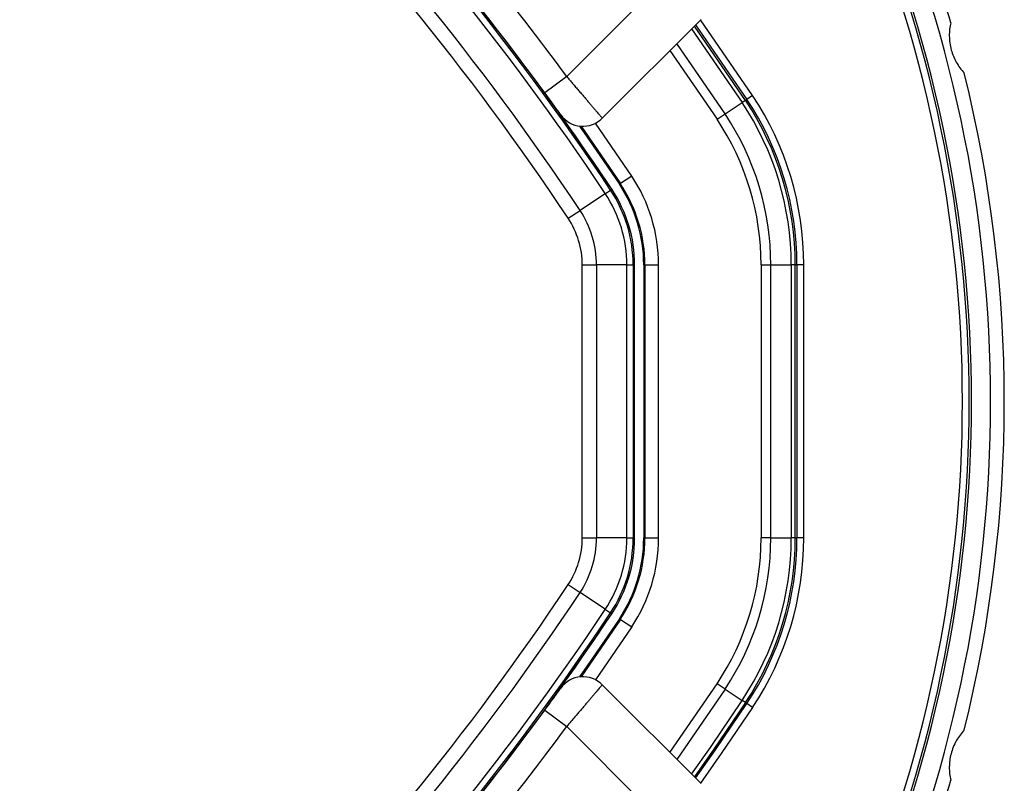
# Model space of a CAD drawing. Header units: millimetres. Extents: x 20 to 22981, y 40 to 19992.
# Tile 96 of 158: x 6835 to 6979, y 14640 to 14752. Entities that reach past the tile are written whole.
import ezdxf

# ---------------------------------------------------------------- set-up
doc = ezdxf.new("R2010")
doc.units = ezdxf.units.MM
doc.header["$LTSCALE"] = 2

msp = doc.modelspace()

# ---------------------------------------------------------------- linework, layer by layer
at = {"color": 7, "linetype": 'Continuous', "lineweight": 25}
for p, q in [((6915.23, 14743.19), (6929.24, 14757.21)), ((6934.9, 14751.55), (6920.44, 14737.09)), ((6934.11, 14750.76), (6941.62, 14739.85)), ((6912.01, 14740.83), (6909.65, 14744.01)), ((6915.23, 14743.19), (6912.01, 14740.83)), ((6942.45, 14740.41), (6941.62, 14739.85)), ((6938.42, 14737.73), (6940.92, 14739.39)), ((6941.41, 14739.71), (6940.92, 14739.39)), ((6941.41, 14739.71), (6941.62, 14739.85)), ((6937.25, 14736.94), (6938.42, 14737.73)), ((6924.75, 14728.63), (6923.09, 14727.53)), ((6922.94, 14727.43), (6923.09, 14727.53)), ((6920.89, 14726.06), (6917.19, 14723.6)), ((6920.89, 14726.06), (6921.65, 14726.57)), ((6921.65, 14726.57), (6921.84, 14726.69)), ((6915.45, 14722.45), (6917.19, 14723.6)), ((6917.52, 14675.67), (6917.52, 14715.62)), ((6917.52, 14715.62), (6919.6, 14715.62)), ((6919.6, 14715.62), (6919.6, 14675.67)), ((6924.05, 14715.62), (6919.6, 14715.62)), ((6924.05, 14675.67), (6924.05, 14715.62)), ((6924.05, 14715.62), (6924.96, 14715.62)), ((6924.96, 14715.62), (6924.96, 14675.67)), ((6924.96, 14715.62), (6925.18, 14715.62)), ((6925.18, 14675.67), (6925.18, 14715.62)), ((6926.51, 14715.62), (6926.69, 14715.62)), ((6926.51, 14715.62), (6926.51, 14675.67)), ((6926.69, 14715.62), (6928.69, 14715.62)), ((6926.69, 14715.62), (6926.69, 14675.67)), ((6928.69, 14675.67), (6928.69, 14715.62)), ((6943.69, 14715.62), (6943.69, 14675.67)), ((6943.69, 14715.62), (6945.11, 14715.62)), ((6945.11, 14675.67), (6945.11, 14715.62)), ((6945.11, 14715.62), (6948.11, 14715.62)), ((6948.11, 14715.62), (6948.11, 14675.67)), ((6948.69, 14715.62), (6948.11, 14715.62)), ((6948.69, 14675.67), (6948.69, 14715.62)), ((6948.69, 14715.62), (6948.94, 14715.62)), ((6948.94, 14715.62), (6948.94, 14675.67)), ((6949.94, 14715.62), (6948.94, 14715.62)), ((6949.94, 14675.67), (6949.94, 14715.62)), ((6917.52, 14675.67), (6919.6, 14675.67)), ((6924.05, 14675.67), (6919.6, 14675.67)), ((6924.05, 14675.67), (6924.96, 14675.67)), ((6924.96, 14675.67), (6925.18, 14675.67)), ((6926.51, 14675.67), (6926.69, 14675.67)), ((6926.69, 14675.67), (6928.69, 14675.67)), ((6945.11, 14675.67), (6943.69, 14675.67)), ((6945.11, 14675.67), (6948.11, 14675.67)), ((6948.69, 14675.67), (6948.11, 14675.67)), ((6948.69, 14675.67), (6948.94, 14675.67)), ((6949.94, 14675.67), (6948.94, 14675.67)), ((6915.45, 14668.84), (6917.19, 14667.68)), ((6920.89, 14665.22), (6917.19, 14667.68)), ((6920.89, 14665.22), (6921.65, 14664.71)), ((6921.65, 14664.71), (6921.84, 14664.59)), ((6922.94, 14663.85), (6923.09, 14663.76)), ((6923.09, 14663.76), (6924.75, 14662.65)), ((6920.44, 14654.19), (6934.9, 14639.73)), ((6938.42, 14653.55), (6937.25, 14654.34)), ((6938.42, 14653.55), (6940.92, 14651.89)), ((6941.41, 14651.57), (6940.92, 14651.89)), ((6941.41, 14651.57), (6941.62, 14651.43)), ((6942.45, 14650.88), (6941.62, 14651.43)), ((6909.65, 14647.27), (6912.01, 14650.46)), ((6912.01, 14650.46), (6915.23, 14648.09)), ((6929.24, 14634.08), (6915.23, 14648.09))]:
    msp.add_line(p, q, dxfattribs=at)
at = {"color": 8, "linetype": 'Continuous', "lineweight": 25}
for p, q in [((6942.45, 14740.41), (6934.83, 14751.48)), ((6933.51, 14750.16), (6940.92, 14739.39)), ((6941.41, 14739.71), (6933.93, 14750.58)), ((6938.42, 14737.73), (6931.36, 14748.01)), ((6930.35, 14747), (6937.25, 14736.94)), ((6924.75, 14728.63), (6919.47, 14736.38)), ((6924.75, 14662.65), (6919.47, 14654.91)), ((6930.35, 14644.29), (6937.25, 14654.34)), ((6938.42, 14653.55), (6931.36, 14643.27))]:
    msp.add_line(p, q, dxfattribs=at)
at = {"color": 7, "linetype": 'Continuous', "lineweight": 25, "flags": 128}
for points in [[(6917.11, 14735.95), (6919.02, 14733.22), (6922.94, 14727.43)], [(6917.34, 14735.93), (6919.17, 14733.31), (6923.09, 14727.53)], [(6922.94, 14663.85), (6919.02, 14658.06), (6917.11, 14655.33)], [(6923.09, 14663.76), (6919.17, 14657.98), (6917.34, 14655.36)], [(6934.11, 14640.52), (6937.03, 14644.68), (6941.62, 14651.43)]]:
    msp.add_lwpolyline(points, dxfattribs=at)
at = {"color": 8, "linetype": 'Continuous', "lineweight": 25, "flags": 128}
for points in [[(6933.51, 14641.12), (6936.26, 14645.02), (6940.92, 14651.89)], [(6941.41, 14651.57), (6936.79, 14644.77), (6933.93, 14640.7)], [(6942.45, 14650.88), (6937.85, 14644.11), (6934.83, 14639.8)]]:
    msp.add_lwpolyline(points, dxfattribs=at)
at = {"color": 7, "linetype": 'Continuous', "lineweight": 25}
for centre, radius, start, end in [((6588.79, 14505.15), 399.78, 33.6328, 56.3672), ((6588.79, 14505.15), 398.86, 33.6328, 56.3672), ((6588.79, 14505.15), 394.42, 33.6328, 56.3672), ((6588.79, 14505.15), 392.33, 33.6328, 56.3672), ((6779.29, 14695.64), 200, 16.0906, 24.3597), ((6779.29, 14695.64), 198, 335.8585, 24.1415), ((6589.62, 14504.04), 404, 36.2964, 42.0724), ((6779.29, 14695.64), 195.2, 336.1724, 23.8276), ((6588.79, 14505.15), 400, 33.6328, 41.8471), ((6588.79, 14505.15), 400, 33.6328, 40.8526), ((6779.29, 14695.64), 200, 346.0906, 13.9094), ((6905.18, 14715.62), 44.76, 360, 33.6328), ((6905.18, 14715.62), 42.92, 360, 33.6328), ((6905.18, 14715.62), 43.51, 360, 33.6328), ((6905.18, 14715.62), 43.76, 360, 33.6328), ((6917.61, 14739.92), 4, 215.7221, 315), ((6905.18, 14715.62), 39.92, 360, 33.6328), ((6905.18, 14715.62), 38.51, 360, 33.6328), ((6905.18, 14715.62), 23.5, 360, 33.6328), ((6905.18, 14715.62), 21.33, 360, 33.6328), ((6905.18, 14715.62), 21.5, 360, 33.6328), ((6905.18, 14715.62), 18.86, 0, 33.6328), ((6905.18, 14715.62), 19.78, 0, 33.6328), ((6905.18, 14715.62), 20, 0, 33.6328), ((6905.18, 14715.62), 14.42, 0, 33.6328), ((6905.18, 14715.62), 12.33, 0, 33.6328), ((6905.18, 14675.67), 12.33, 326.3672, 0), ((6905.18, 14675.67), 14.42, 326.3672, 0), ((6905.18, 14675.67), 18.86, 326.3672, 0), ((6905.18, 14675.67), 19.78, 326.3672, 0), ((6905.18, 14675.67), 20, 326.3672, 0), ((6905.18, 14675.67), 21.33, 326.3672, 360), ((6905.18, 14675.67), 21.5, 326.3672, 360), ((6905.18, 14675.67), 23.5, 326.3672, 360), ((6905.18, 14675.67), 38.51, 326.3672, 360), ((6905.18, 14675.67), 39.92, 326.3672, 360), ((6905.18, 14675.67), 42.92, 326.3672, 360), ((6905.18, 14675.67), 43.51, 326.3672, 360), ((6905.18, 14675.67), 43.76, 326.3672, 360), ((6905.18, 14675.67), 44.76, 326.3672, 360), ((6588.79, 14886.14), 392.33, 303.6328, 326.3672), ((6588.79, 14886.14), 394.42, 303.6328, 326.3672), ((6588.79, 14886.14), 398.86, 303.6328, 326.3672), ((6588.79, 14886.14), 399.78, 303.6328, 326.3672), ((6588.79, 14886.14), 400, 318.1529, 326.3672), ((6588.79, 14886.14), 400, 319.1474, 326.3672), ((6917.61, 14651.36), 4, 45, 144.2779), ((6589.62, 14887.24), 404, 317.9276, 323.7036), ((6779.29, 14695.64), 200, 335.6403, 343.9094)]:
    msp.add_arc(centre, radius, start, end, dxfattribs=at)
at = {"color": 8, "linetype": 'Continuous', "lineweight": 25}
for radius, start, end in [(193.87, 336.3244, 23.6756), (194.87, 336.2097, 23.7903), (195.2, 336.1724, 23.8276)]:
    msp.add_arc((6779.29, 14695.64), radius, start, end, dxfattribs=at)
at = {"color": 7, "linetype": 'Continuous', "lineweight": 25}
for points, knots in [([(6971.45, 14751.07), (6971.39, 14750.76), (6971.26, 14750.14), (6971.22, 14749.14), (6971.29, 14748.1), (6971.5, 14747.1), (6971.83, 14746.15), (6972.25, 14745.27), (6972.79, 14744.44), (6973.21, 14743.96), (6973.42, 14743.72)], [0, 0, 0, 0, 0.125658, 0.254213, 0.380096, 0.510315, 0.625689, 0.744467, 0.870637, 1, 1, 1, 1]), ([(6915.23, 14743.19), (6915.38, 14743.02), (6915.67, 14742.68), (6916.11, 14742.17), (6916.54, 14741.66), (6916.97, 14741.16), (6917.38, 14740.68), (6917.78, 14740.22), (6918.16, 14739.77), (6918.52, 14739.35), (6918.85, 14738.96), (6919.15, 14738.6), (6919.43, 14738.27), (6919.76, 14737.89), (6920.03, 14737.58), (6920.22, 14737.35), (6920.34, 14737.21), (6920.42, 14737.11), (6920.43, 14737.1), (6920.44, 14737.09)], [0, 0, 0, 0, 0.053326, 0.107028, 0.161914, 0.21721, 0.270624, 0.324415, 0.379401, 0.4348, 0.488108, 0.541793, 0.596673, 0.651967, 0.75832, 0.812311, 0.867099, 0.933183, 1, 1, 1, 1]), ([(6914.36, 14737.58), (6914.35, 14737.6), (6914.33, 14737.63), (6914.06, 14738.01), (6913.53, 14738.74), (6912.81, 14739.72), (6912.28, 14740.46), (6912.01, 14740.83)], [0, 0, 0, 0, 0.133305, 0.348506, 0.565602, 0.783043, 1, 1, 1, 1]), ([(6912.01, 14650.46), (6912.19, 14650.71), (6912.64, 14651.32), (6913.31, 14652.23), (6913.89, 14653.04), (6914.29, 14653.59), (6914.34, 14653.66), (6914.36, 14653.7)], [0, 0, 0, 0, 0.148936, 0.363368, 0.575824, 0.787673, 1, 1, 1, 1]), ([(6920.44, 14654.19), (6920.44, 14654.19), (6920.43, 14654.18), (6920.37, 14654.12), (6920.29, 14654.01), (6920.12, 14653.81), (6919.88, 14653.54), (6919.59, 14653.19), (6919.33, 14652.89), (6919.05, 14652.56), (6918.74, 14652.2), (6918.41, 14651.81), (6918.05, 14651.39), (6917.68, 14650.95), (6917.28, 14650.48), (6916.87, 14650), (6916.39, 14649.44), (6915.84, 14648.8), (6915.43, 14648.33), (6915.23, 14648.09)], [0, 0, 0, 0, 0.052159, 0.104676, 0.158319, 0.21235, 0.317088, 0.370235, 0.424137, 0.476533, 0.529288, 0.582599, 0.636668, 0.689377, 0.74245, 0.796668, 0.85128, 0.925373, 1, 1, 1, 1]), ([(6973.42, 14647.56), (6973.22, 14647.33), (6972.8, 14646.85), (6972.25, 14646.01), (6971.8, 14645.07), (6971.48, 14644.1), (6971.28, 14643.11), (6971.22, 14642.14), (6971.26, 14641.15), (6971.39, 14640.53), (6971.45, 14640.21)], [0, 0, 0, 0, 0.125658, 0.254213, 0.380096, 0.510315, 0.625689, 0.744467, 0.870637, 1, 1, 1, 1])]:
    msp.add_open_spline(points, degree=3, knots=knots, dxfattribs=at)

doc.saveas('drawing.dxf')
